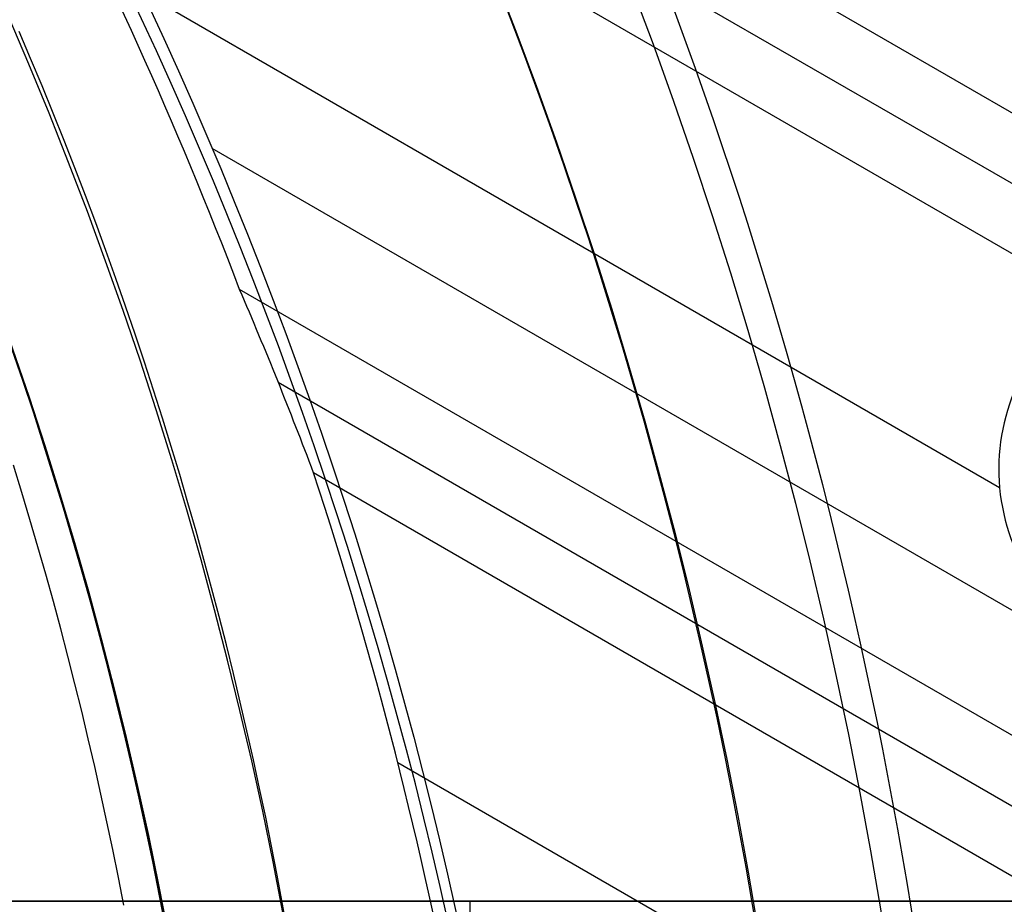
# Model space of a CAD drawing. Extents: x 12895 to 14339, y -6833 to -5581.
# Tile 54 of 79: x 13666 to 13678, y -6371 to -6360. Entities that reach past the tile are written whole.
import ezdxf

# ---------------------------------------------------------------- set-up
doc = ezdxf.new("R2010")
doc.units = 0
doc.layers.get('0').update_dxf_attribs({"linetype": 'CONTINUOUS'})
doc.layers.add('BLANCO_METALICO', color=7, linetype='CONTINUOUS')
doc.layers.add('COLOR', color=7, linetype='CONTINUOUS')

msp = doc.modelspace()

# ---------------------------------------------------------------- linework, layer by layer
for p, q in [((14334.03335160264, -6739.583504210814, 52.68120646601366), (13667.20282638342, -6354.588720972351, 52.68120646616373)), ((13666.81451576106, -6355.261294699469, 53.10414995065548), (13680.35697735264, -6363.080038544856, 53.10414995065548)), ((13679.36316025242, -6363.403022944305, 53.52709343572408), (13666.42620513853, -6355.933868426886, 53.52709343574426)), ((13666.75994738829, -6359.197408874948, 53.89742668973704), (13678.19096200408, -6365.797108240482, 53.89742668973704)), ((14331.2883553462, -6744.337977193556, 56.00127932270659), (13668.15113896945, -6361.475526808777, 56.00127932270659)), ((14330.59729254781, -6745.534933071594, 54.26775994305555), (13668.50132094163, -6363.273645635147, 54.26775994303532)), ((13668.99297572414, -6364.454267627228, 54.69070342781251), (14330.20898192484, -6746.207506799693, 54.69070342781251)), ((14329.82067130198, -6746.880080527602, 55.11364691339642), (13669.44400229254, -6365.61143289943, 55.1136469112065)), ((13670.51738620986, -6369.302005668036, 55.48398016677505), (14328.49095239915, -6749.183221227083, 55.483980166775))]:
    msp.add_line(p, q)
at = {"extrusion": (0.1124755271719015, 0.1948133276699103, 0.974370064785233)}
msp.add_lwpolyline([(-15018.43660288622, -1296.50098592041), (-15018.94715248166, -1296.19201752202), (-15019.45569829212, -1295.878352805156), (-15019.96217989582, -1295.560010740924), (-15020.46653706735, -1295.237011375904), (-15020.96870980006, -1294.909375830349), (-15021.46863832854, -1294.577126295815), (-15021.96626315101, -1294.240286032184), (-15022.46152505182, -1293.898879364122), (-15022.95436512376, -1293.552931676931), (-15023.44472479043, -1293.20246941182), (-15023.93254582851, -1292.847520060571), (-15024.41777038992, -1292.488112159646), (-15024.90034102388, -1292.124275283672), (-15025.38020069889, -1291.756040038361), (-15025.85729282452, -1291.383438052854), (-15026.33156127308, -1291.006501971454), (-15026.80295040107, -1290.625265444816), (-15027.27140507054, -1290.239763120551), (-15027.7368706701, -1289.850030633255), (-15028.19929313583, -1289.456104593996), (-15028.65861897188, -1289.058022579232), (-15029.11479527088, -1288.655823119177), (-15029.56776973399, -1288.249545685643), (-15030.01749069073, -1287.839230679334), (-15030.46390711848, -1287.42491941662), (-15030.90696866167, -1287.006654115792), (-15031.34662565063, -1286.584477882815), (-15031.78282912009, -1286.158434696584), (-15032.21553082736, -1285.728569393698), (-15032.64468327, -1285.294927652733), (-15033.07023970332, -1284.857555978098), (-15033.49215415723, -1284.416501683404), (-15033.91038145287, -1283.971812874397), (-15034.3248772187, -1283.523538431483), (-15034.73559790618, -1283.071727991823), (-15035.14250080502, -1282.616431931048), (-15035.5455440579, -1282.157701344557), (-15035.94468667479, -1281.695588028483), (-15036.33988854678, -1281.230144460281), (-15036.73111045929, -1280.761423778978), (-15037.11831410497, -1280.289479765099), (-15037.50146209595, -1279.814366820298), (-15037.88051797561, -1279.336139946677), (-15038.2554462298, -1278.854854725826), (-15038.62621229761, -1278.370567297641), (-15038.99278258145, -1277.883334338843), (-15039.35512445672, -1277.393213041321), (-15039.71320628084, -1276.900261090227), (-15040.06699740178, -1276.404536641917), (-15040.41646816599, -1275.906098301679), (-15040.76158992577, -1275.405005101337), (-15041.1023350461, -1274.90131647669), (-15041.43867691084, -1274.395092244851), (-15041.7705899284, -1273.886392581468), (-15042.09804953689, -1273.375277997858), (-15042.42103220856, -1272.861809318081), (-15042.73951545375, -1272.346047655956), (-15043.05347782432, -1271.828054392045), (-15043.36289891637, -1271.30789115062), (-15043.66775937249, -1270.785619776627), (-15043.96804088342, -1270.261302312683), (-15044.26372618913, -1269.735000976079), (-15044.55479907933, -1269.20677813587), (-15044.84124439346, -1268.676696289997), (-15045.12304802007, -1268.144818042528), (-15045.40019689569, -1267.611206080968), (-15045.67267900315, -1267.075923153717), (-15045.94048336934, -1266.539032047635), (-15046.20360006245, -1266.000595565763), (-15046.4620201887, -1265.460676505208), (-15046.7157358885, -1264.919337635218), (-15046.96474033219, -1264.376641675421), (-15047.20902771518, -1263.832651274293), (-15047.44859325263, -1263.287428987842), (-15047.68343317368, -1262.741037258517), (-15047.91354471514, -1262.193538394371), (-15048.13892611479, -1261.64499454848), (-15048.35957660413, -1261.095467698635), (-15048.57549640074, -1260.545019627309), (-15048.78668670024, -1259.993711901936), (-15048.99314966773, -1259.441605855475), (-15049.19488842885, -1258.888762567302), (-15049.39190706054, -1258.335242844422), (-15049.5842105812, -1257.781107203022), (-15049.77180494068, -1257.226415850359), (-15049.95469700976, -1256.671228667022), (-15050.13289456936, -1256.115605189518), (-15050.30640629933, -1255.559604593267), (-15050.47524176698, -1255.003285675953), (-15050.63941141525, -1254.446706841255), (-15050.79892655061, -1253.889926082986), (-15050.95379933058, -1253.333000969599), (-15051.10404275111, -1252.77598862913), (-15051.24967063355, -1252.218945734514), (-15051.39069761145, -1251.661928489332), (-15051.52713911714, -1251.10499261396), (-15051.65901136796, -1250.548193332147), (-15051.78633135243, -1249.991585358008), (-15051.90911681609, -1249.435222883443), (-15052.02738624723, -1248.879159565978), (-15052.14115886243, -1248.32344851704), (-15052.25045459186, -1247.768142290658), (-15052.35529406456, -1247.213292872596), (-15052.45569859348, -1246.658951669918), (-15052.55169016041, -1246.105169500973), (-15052.64329140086, -1245.551996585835), (-15052.73052558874, -1244.999482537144), (-15052.81341662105, -1244.447676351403), (-15052.89198900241, -1243.896626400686), (-15052.96626782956, -1243.346380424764), (-15053.03627877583, -1242.796985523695), (-15053.10204807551, -1242.24848815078), (-15053.16360250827, -1241.700934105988), (-15053.22096938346, -1241.154368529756), (-15053.27417652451, -1240.60883589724), (-15053.3232522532, -1240.064380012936), (-15053.36822537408, -1239.521044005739), (-15053.40912515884, -1238.978870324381), (-15053.44598133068, -1238.437900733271), (-15053.47882404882, -1237.898176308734), (-15053.50768389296, -1237.35973743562), (-15053.53259184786, -1236.822623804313), (-15053.55357928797, -1236.286874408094), (-15053.57067796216, -1235.752527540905), (-15053.58391997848, -1235.219620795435), (-15053.59333778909, -1234.6881910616), (-15053.59896417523, -1234.158274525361), (-15053.60083223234, -1233.629906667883), (-15053.59903301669, -1233.1113657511), (-15053.59361436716, -1232.591332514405), (-15053.58454499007, -1232.069840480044), (-15053.57179388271, -1231.546923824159), (-15053.55533034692, -1231.022617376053), (-15053.53512400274, -1230.496956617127), (-15053.51114480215, -1229.969977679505), (-15053.48336304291, -1229.441717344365), (-15053.45174938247, -1228.912213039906), (-15053.41627485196, -1228.381502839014), (-15053.37691087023, -1227.849625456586), (-15053.33362925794, -1227.316620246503), (-15053.28640225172, -1226.782527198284), (-15053.23520251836, -1226.247386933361), (-15053.18000316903, -1225.71124070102), (-15053.12077777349, -1225.174130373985), (-15053.05750037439, -1224.636098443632), (-15052.99014550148, -1224.097188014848), (-15052.91868818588, -1223.557442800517), (-15052.84310397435, -1223.016907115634), (-15052.76336894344, -1222.475625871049), (-15052.67945971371, -1221.93364456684), (-15052.59135346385, -1221.391009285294), (-15052.49902794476, -1220.847766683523), (-15052.40246149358, -1220.30396398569), (-15052.30163304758, -1219.759648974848), (-15052.19652215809, -1219.214869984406), (-15052.08710900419, -1218.669675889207), (-15051.9733744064, -1218.12411609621), (-15051.85529984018, -1217.578240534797), (-15051.73286744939, -1217.0320996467), (-15051.60606005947, -1216.48574437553), (-15051.47486119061, -1215.939226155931), (-15051.33925507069, -1215.39259690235), (-15051.19922664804, -1214.84590899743), (-15051.05476160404, -1214.299215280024), (-15050.9058463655, -1213.752569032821), (-15050.75246811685, -1213.206023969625), (-15050.59461481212, -1212.659634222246), (-15050.43227518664, -1212.113454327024), (-15050.26543876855, -1211.567539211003), (-15050.09409589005, -1211.021944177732), (-15049.91823769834, -1210.476724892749), (-15049.73785616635, -1209.931937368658), (-15049.55294410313, -1209.387637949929), (-15049.36349516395, -1208.843883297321), (-15049.16950386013, -1208.300730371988), (-15048.9709655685, -1207.758236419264), (-15048.76787654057, -1207.216458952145), (-15048.5602339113, -1206.675455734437), (-15048.34803570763, -1206.135284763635), (-15048.13128085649, -1205.596004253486), (-15047.90996919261, -1205.057672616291), (-15047.68410146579, -1204.520348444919), (-15047.45367934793, -1203.984090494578), (-15047.21870543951, -1203.448957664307), (-15046.97918327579, -1202.915008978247), (-15046.73511733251, -1202.382303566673), (-15046.48651303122, -1201.850900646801), (-15046.23337674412, -1201.320859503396), (-15045.9757157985, -1200.792239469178), (-15045.71353848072, -1200.265099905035), (-15045.44685403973, -1199.73950018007), (-15045.17567269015, -1199.215499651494), (-15044.9000056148, -1198.693157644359), (-15044.61986496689, -1198.172533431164), (-15044.33526387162, -1197.653686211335), (-15044.0462164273, -1197.1366750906), (-15043.75273770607, -1196.62155906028), (-15043.454843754, -1196.108396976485), (-15043.15255159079, -1195.597247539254), (-15042.84587920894, -1195.088169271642), (-15042.53484557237, -1194.581220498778), (-15042.21947061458, -1194.076459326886), (-15041.8997752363, -1193.573943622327), (-15041.57578130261, -1193.073730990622), (-15041.24751163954, -1192.575878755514), (-15040.9149900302, -1192.080443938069), (-15040.57824121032, -1191.587483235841), (-15040.23729086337, -1191.097053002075), (-15039.89216561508, -1190.609209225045), (-15039.54289302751, -1190.124007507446), (-15039.18950159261, -1189.641503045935), (-15038.83202072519, -1189.161750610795), (-15038.47048075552, -1188.684804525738), (-15038.10491292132, -1188.21071864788), (-15037.73534935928, -1187.739546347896), (-15037.36182309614, -1187.271340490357), (-15036.98436803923, -1186.806153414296), (-15036.60301896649, -1186.34403691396), (-15036.21781151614, -1185.885042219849), (-15035.82878217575, -1185.429219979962), (-15035.43596827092, -1184.976620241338), (-15035.03940795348, -1184.527292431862), (-15034.63914018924, -1184.081285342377), (-15034.23520474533, -1183.638647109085), (-15033.82764217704, -1183.199425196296), (-15033.41649381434, -1182.763666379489), (-15033.00180174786, -1182.33141672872), (-15032.5836088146, -1181.902721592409), (-15032.16195858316, -1181.477625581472), (-15031.73689533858, -1181.056172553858), (-15031.30846406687, -1180.638405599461), (-15030.87671043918, -1180.224367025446), (-15030.44168079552, -1179.814098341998), (-15030.00342212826, -1179.407640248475), (-15029.56198206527, -1179.00503262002), (-15029.11740885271, -1178.606314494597), (-15028.66975133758, -1178.211524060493), (-15028.21905894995, -1177.820698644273), (-15027.76538168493, -1177.433874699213), (-15027.30877008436, -1177.051087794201), (-15026.8492752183, -1176.672372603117), (-15026.38694866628, -1176.297762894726), (-15025.92184249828, -1175.927291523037), (-15025.45400925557, -1175.560990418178), (-15024.98350193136, -1175.198890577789), (-15024.51037395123, -1174.841022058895), (-15024.0346791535, -1174.487413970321), (-15023.5564717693, -1174.13809446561), (-15023.07580640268, -1173.793090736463), (-15022.59273801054, -1173.452429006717), (-15022.10732188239, -1173.116134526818), (-15021.61961362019, -1172.784231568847), (-15021.12966911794, -1172.456743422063), (-15020.63754454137, -1172.133692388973), (-15020.14329630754, -1171.815099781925), (-15019.64698106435, -1171.500985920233)], dxfattribs=at)
at = {"extrusion": (0.1124755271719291, 0.1948133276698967, 0.9743700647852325)}
msp.add_lwpolyline([(-15017.52574510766, -1171.500985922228), (-15018.04681472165, -1171.80577710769), (-15018.56593438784, -1172.115427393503), (-15019.08304083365, -1172.429918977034), (-15019.59807095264, -1172.749232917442), (-15020.11096182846, -1173.073349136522), (-15020.62165075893, -1173.402246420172), (-15021.13007527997, -1173.735902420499), (-15021.63617318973, -1174.074293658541), (-15022.13988257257, -1174.417395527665), (-15022.6411418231, -1174.765182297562), (-15023.13988967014, -1175.117627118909), (-15023.63606520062, -1175.474702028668), (-15024.12960788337, -1175.836377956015), (-15024.62045759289, -1176.202624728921), (-15025.10855463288, -1176.573411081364), (-15025.59383975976, -1176.948704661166), (-15026.07625420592, -1177.328472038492), (-15026.55573970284, -1177.712678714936), (-15027.03223850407, -1178.101289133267), (-15027.50569340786, -1178.49426668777), (-15027.97604777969, -1178.891573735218), (-15028.44324557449, -1179.293171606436), (-15028.90723135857, -1179.69902061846), (-15029.36795033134, -1180.109080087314), (-15029.82534834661, -1180.523308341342), (-15030.27937193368, -1180.941662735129), (-15030.72996831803, -1181.36409966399), (-15031.17708544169, -1181.790574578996), (-15031.62067198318, -1182.221042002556), (-15032.06067737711, -1182.655455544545), (-15032.49705183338, -1183.093767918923), (-15032.92974635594, -1183.535930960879), (-15033.35871276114, -1183.981895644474), (-15033.78390369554, -1184.431612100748), (-15034.20527265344, -1184.885029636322), (-15034.62277399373, -1185.342096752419), (-15035.03636295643, -1185.802761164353), (-15035.44599567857, -1186.266969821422), (-15035.85162920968, -1186.734668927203), (-15036.2532215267, -1187.205803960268), (-15036.65073154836, -1187.680319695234), (-15037.04411914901, -1188.158160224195), (-15037.43334517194, -1188.639268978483), (-15037.81837144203, -1189.123588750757), (-15038.19916077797, -1189.611061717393), (-15038.57567700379, -1190.101629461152), (-15038.94788495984, -1190.595232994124), (-15039.31575051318, -1191.091812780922), (-15039.67924056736, -1191.591308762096), (-15040.0383230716, -1192.093660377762), (-15040.39296702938, -1192.598806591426), (-15040.74314250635, -1193.106685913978), (-15041.08882063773, -1193.617236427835), (-15041.42997363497, -1194.130395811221), (-15041.76657479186, -1194.646101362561), (-15042.09859849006, -1195.164290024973), (-15042.42602020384, -1195.684898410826), (-15042.74881650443, -1196.207862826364), (-15043.0669650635, -1196.733119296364), (-15043.38044465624, -1197.260603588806), (-15043.68923516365, -1197.790251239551), (-15043.99331757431, -1198.321997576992), (-15044.2926739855, -1198.855777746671), (-15044.58728760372, -1199.391526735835), (-15044.87714274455, -1199.929179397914), (-15045.16222483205, -1200.468670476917), (-15045.44252039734, -1201.009934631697), (-15045.71801707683, -1201.552906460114), (-15045.98870360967, -1202.097520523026), (-15046.25456983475, -1202.643711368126), (-15046.51560668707, -1203.191413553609), (-15046.77180619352, -1203.740561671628), (-15047.02316146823, -1204.291090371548), (-15047.2696667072, -1204.842934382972), (-15047.51131718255, -1205.39602853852), (-15047.74810923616, -1205.950307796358), (-15047.9800402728, -1206.505707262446), (-15048.20710875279, -1207.062162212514), (-15048.42931418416, -1207.619608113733), (-15048.64665711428, -1208.177980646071), (-15048.85913912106, -1208.737215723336), (-15049.06676280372, -1209.297249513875), (-15049.26953177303, -1209.858018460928), (-15049.4674506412, -1210.41945930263), (-15049.66052501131, -1210.981509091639), (-15049.84876146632, -1211.544105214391), (-15050.03216755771, -1212.107185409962), (-15050.21075179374, -1212.670687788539), (-15050.3845236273, -1213.234550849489), (-15050.5534934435, -1213.798713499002), (-15050.71767254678, -1214.363115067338), (-15050.87707314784, -1214.927695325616), (-15051.03170835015, -1215.492394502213), (-15051.18159213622, -1216.05715329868), (-15051.32673935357, -1216.621912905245), (-15051.46716570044, -1217.186615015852), (-15051.6028877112, -1217.75120184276), (-15051.7339227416, -1218.315616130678), (-15051.86028895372, -1218.879801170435), (-15051.98200530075, -1219.443700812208), (-15052.09909151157, -1220.007259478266), (-15052.2115680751, -1220.57042217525), (-15052.31945622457, -1221.133134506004), (-15052.42277792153, -1221.695342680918), (-15052.5215558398, -1222.256993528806), (-15052.61581334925, -1222.81803450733), (-15052.70557449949, -1223.378413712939), (-15052.79086400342, -1223.93807989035), (-15052.87170722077, -1224.496982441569), (-15052.94813014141, -1225.05507143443), (-15053.02015936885, -1225.612297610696), (-15053.08782210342, -1226.168612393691), (-15053.15114612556, -1226.723967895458), (-15053.21015977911, -1227.278316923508), (-15053.26489195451, -1227.831612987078), (-15053.315372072, -1228.383810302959), (-15053.3616300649, -1228.9348638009), (-15053.40369636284, -1229.484729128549), (-15053.44160187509, -1230.033362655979), (-15053.47537797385, -1230.580721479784), (-15053.50505647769, -1231.126763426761), (-15053.53066963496, -1231.671447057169), (-15053.55225010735, -1232.21473166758), (-15053.56983095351, -1232.756577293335), (-15053.58344561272, -1233.296944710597), (-15053.59312788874, -1233.835795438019), (-15053.5989119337, -1234.373091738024), (-15053.60083223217, -1234.908796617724), (-15053.5990805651, -1235.420439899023), (-15053.59380538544, -1235.933536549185), (-15053.58497662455, -1236.448054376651), (-15053.57256448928, -1236.963960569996), (-15053.55653947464, -1237.481221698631), (-15053.5368723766, -1237.999803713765), (-15053.51353430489, -1238.519671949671), (-15053.48649669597, -1239.040791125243), (-15053.45573132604, -1239.563125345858), (-15053.42121032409, -1240.086638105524), (-15053.38290618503, -1240.611292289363), (-15053.34079178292, -1241.137050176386), (-15053.29484038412, -1241.663873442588), (-15053.24502566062, -1242.191723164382), (-15053.1913217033, -1242.720559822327), (-15053.13370303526, -1243.250343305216), (-15053.07214462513, -1243.781032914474), (-15053.00662190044, -1244.312587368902), (-15052.93711076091, -1244.844964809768), (-15052.86358759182, -1245.378122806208), (-15052.78602927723, -1245.912018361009), (-15052.70441321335, -1246.446607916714), (-15052.61871732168, -1246.981847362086), (-15052.52892006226, -1247.517692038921), (-15052.43500044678, -1248.054096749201), (-15052.33693805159, -1248.591015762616), (-15052.23471303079, -1249.128402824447), (-15052.128306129, -1249.666211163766), (-15052.0176986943, -1250.204393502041), (-15051.9028726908, -1250.742902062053), (-15051.78381071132, -1251.281688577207), (-15051.66049598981, -1251.82070430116), (-15051.53291241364, -1252.359900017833), (-15051.40104453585, -1252.899226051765), (-15051.26487758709, -1253.438632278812), (-15051.12439748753, -1253.978068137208), (-15050.97959085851, -1254.517482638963), (-15050.83044503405, -1255.056824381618), (-15050.67694807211, -1255.596041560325), (-15050.51908876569, -1256.135081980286), (-15050.35685665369, -1256.67389306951), (-15050.19024203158, -1257.212421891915), (-15050.01923596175, -1257.750615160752), (-15049.84383028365, -1258.288419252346), (-15049.66401762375, -1258.825780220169), (-15049.47979140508, -1259.362643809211), (-15049.29114585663, -1259.898955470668), (-15049.09807602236, -1260.434660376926), (-15048.90057776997, -1260.969703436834), (-15048.69864779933, -1261.504029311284), (-15048.49228365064, -1262.037582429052), (-15048.28148371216, -1262.57030700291), (-15048.06624722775, -1263.102147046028), (-15047.84657430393, -1263.633046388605), (-15047.62246591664, -1264.162948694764), (-15047.3939239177, -1264.691797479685), (-15047.16095104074, -1265.219536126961), (-15046.92355090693, -1265.746107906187), (-15046.68172803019, -1266.271455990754), (-15046.43548782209, -1266.795523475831), (-15046.18483659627, -1267.318253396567), (-15045.92978157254, -1267.839588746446), (-15045.67033088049, -1268.359472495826), (-15045.4064935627, -1268.877847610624), (-15045.13827957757, -1269.394657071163), (-15044.86569980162, -1269.909843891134), (-15044.58876603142, -1270.4233511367), (-15044.3074909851, -1270.93512194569), (-15044.0218883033, -1271.445099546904), (-15043.7319725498, -1271.953227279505), (-15043.43775921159, -1272.459448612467), (-15043.13926469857, -1272.963707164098), (-15042.83650634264, -1273.465946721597), (-15042.52950239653, -1273.966111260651), (-15042.21827203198, -1274.464144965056), (-15041.90283533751, -1274.959992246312), (-15041.5832133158, -1275.453597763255), (-15041.25942788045, -1275.944906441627), (-15040.93150185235, -1276.433863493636), (-15040.59945895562, -1276.920414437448), (-15040.26332381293, -1277.404505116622), (-15039.92312194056, -1277.886081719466), (-15039.57887974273, -1278.365090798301), (-15039.23062450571, -1278.841479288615), (-15038.87838439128, -1279.315194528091), (-15038.52218842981, -1279.786184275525), (-15038.16206651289, -1280.254396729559), (-15037.79804938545, -1280.719780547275), (-15037.43016863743, -1281.182284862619), (-15037.05845669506, -1281.641859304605), (-15036.68294681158, -1282.098454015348), (-15036.30367305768, -1282.55201966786), (-15035.92067031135, -1283.002507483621), (-15035.53397424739, -1283.449869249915), (-15035.14362132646, -1283.894057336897), (-15034.74964878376, -1284.335024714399), (-15034.35209461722, -1284.772724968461), (-15033.95099757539, -1285.207112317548), (-15033.54639714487, -1285.638141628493), (-15033.13833353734, -1286.065768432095), (-15032.72684767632, -1286.4899489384), (-15032.31198118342, -1286.910640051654), (-15031.89377636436, -1287.327799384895), (-15031.47227619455, -1287.741385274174), (-15031.04752430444, -1288.151356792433), (-15030.61956496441, -1288.557673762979), (-15030.18844306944, -1288.960296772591), (-15029.75420412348, -1289.359187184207), (-15029.31689422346, -1289.754307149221), (-15028.87656004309, -1290.145619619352), (-15028.43324881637, -1290.533088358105), (-15027.9870083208, -1290.916677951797), (-15027.53788686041, -1291.296353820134), (-15027.08593324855, -1291.672082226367), (-15026.63119679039, -1292.043830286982), (-15026.17372726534, -1292.411565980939), (-15025.71357490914, -1292.77525815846), (-15025.25079039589, -1293.134876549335), (-15024.78542481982, -1293.490391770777), (-15024.317529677, -1293.841775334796), (-15023.84715684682, -1294.188999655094), (-15023.37435857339, -1294.53203805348), (-15022.89918744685, -1294.870864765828), (-15022.42169638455, -1295.205454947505), (-15021.94193861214, -1295.53578467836), (-15021.45996764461, -1295.861830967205), (-15020.97583726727, -1296.183571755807), (-15020.48960151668, -1296.500985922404)], dxfattribs=at)
at = {"extrusion": (0.1124755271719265, 0.1948133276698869, 0.9743700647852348)}
msp.add_lwpolyline([(-15023.88679101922, -1171.500985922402), (-15024.3622058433, -1171.836103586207), (-15024.83536931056, -1172.175294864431), (-15025.30623226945, -1172.518536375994), (-15025.77474586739, -1172.865803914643), (-15026.24086156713, -1173.217072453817), (-15026.70453116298, -1173.572316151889), (-15027.16570679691, -1173.931508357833), (-15027.6243409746, -1174.294621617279), (-15028.08038658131, -1174.661627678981), (-15028.53379689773, -1175.032497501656), (-15028.98452561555, -1175.407201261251), (-15029.43252685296, -1175.785708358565), (-15029.87775517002, -1176.16798742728), (-15030.32016558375, -1176.554006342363), (-15030.75971358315, -1176.943732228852), (-15031.19635514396, -1177.337131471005), (-15031.63004674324, -1177.734169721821), (-15032.06074537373, -1178.134811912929), (-15032.48840855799, -1178.539022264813), (-15032.91299436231, -1178.946764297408), (-15033.33446141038, -1179.358000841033), (-15033.75276889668, -1179.772694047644), (-15034.16787659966, -1180.190805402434), (-15034.57974489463, -1180.612295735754), (-15034.98833476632, -1181.037125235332), (-15035.39360782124, -1181.465253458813), (-15035.79552629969, -1181.896639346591), (-15036.1940530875, -1182.33124123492), (-15036.58915172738, -1182.769016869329), (-15036.98078643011, -1183.209923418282), (-15037.3689220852, -1183.653917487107), (-15037.75352427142, -1184.100955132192), (-15038.13455926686, -1184.550991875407), (-15038.51199405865, -1185.003982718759), (-15038.88579635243, -1185.459882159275), (-15039.25593458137, -1185.918644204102), (-15039.62237791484, -1186.380222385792), (-15039.98509626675, -1186.844569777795), (-15040.34406030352, -1187.311639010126), (-15040.69924145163, -1187.781382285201), (-15041.05061190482, -1188.253751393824), (-15041.39814463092, -1188.728697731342), (-15041.74181337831, -1189.206172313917), (-15042.08159268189, -1189.686125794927), (-15042.41745786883, -1190.16850848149), (-15042.74938506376, -1190.653270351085), (-15043.07735119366, -1191.140361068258), (-15043.40133399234, -1191.629730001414), (-15043.72131200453, -1192.121326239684), (-15044.03726458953, -1192.615098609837), (-15044.34917192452, -1193.110995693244), (-15044.65701500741, -1193.608965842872), (-15044.96077565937, -1194.108957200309), (-15045.26043652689, -1194.610917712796), (-15045.55598108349, -1195.11479515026), (-15045.84739363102, -1195.620537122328), (-15046.13465930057, -1196.128091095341), (-15046.41776405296, -1196.637404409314), (-15046.69669467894, -1197.148424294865), (-15046.97143879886, -1197.661097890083), (-15047.24198486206, -1198.175372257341), (-15047.5083221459, -1198.691194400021), (-15047.77044075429, -1199.208511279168), (-15048.02833161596, -1199.727269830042), (-15048.28198648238, -1200.247416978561), (-15048.53139792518, -1200.768899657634), (-15048.77655933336, -1201.291664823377), (-15049.01746491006, -1201.815659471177), (-15049.25410966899, -1202.340830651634), (-15049.48648943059, -1202.867125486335), (-15049.71460081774, -1203.394491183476), (-15049.93844125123, -1203.922875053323), (-15050.15800894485, -1204.452224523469), (-15050.3733029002, -1204.982487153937), (-15050.58432290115, -1205.513610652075), (-15050.79106950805, -1206.045542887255), (-15050.99354405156, -1206.578231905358), (-15051.19174862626, -1207.111625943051), (-15051.38568608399, -1207.645673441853), (-15051.57536002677, -1208.180323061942), (-15051.76077479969, -1208.715523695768), (-15051.94193548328, -1209.251224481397), (-15052.11884788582, -1209.787374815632), (-15052.29151853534, -1210.323924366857), (-15052.45995467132, -1210.860823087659), (-15052.62416423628, -1211.398021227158), (-15052.78415586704, -1211.935469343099), (-15052.93993888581, -1212.473118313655), (-15053.09152329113, -1213.01091934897), (-15053.23891974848, -1213.548824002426), (-15053.38213958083, -1214.086784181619), (-15053.52119475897, -1214.624752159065), (-15053.6560978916, -1215.162680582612), (-15053.78686221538, -1215.70052248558), (-15053.9135015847, -1216.238231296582), (-15054.03603046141, -1216.775760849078), (-15054.15446390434, -1217.313065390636), (-15054.26881755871, -1217.850099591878), (-15054.37910764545, -1218.386818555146), (-15054.48535095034, -1218.923177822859), (-15054.5875648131, -1219.459133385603), (-15054.68576711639, -1219.994641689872), (-15054.77997627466, -1220.529659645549), (-15054.87021122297, -1221.064144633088), (-15054.95649140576, -1221.598054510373), (-15055.03883676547, -1222.131347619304), (-15055.11726773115, -1222.663982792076), (-15055.19180520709, -1223.195919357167), (-15055.26247056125, -1223.727117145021), (-15055.32928561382, -1224.257536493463), (-15055.39227262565, -1224.787138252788), (-15055.45145428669, -1225.315883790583), (-15055.50685370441, -1225.843734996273), (-15055.55849439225, -1226.370654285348), (-15055.606400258, -1226.896604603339), (-15055.65059559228, -1227.42154942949), (-15055.69110505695, -1227.945452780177), (-15055.7279536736, -1228.468279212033), (-15055.76116681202, -1228.989993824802), (-15055.79077017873, -1229.510562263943), (-15055.8167898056, -1230.029950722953), (-15055.83925203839, -1230.548125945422), (-15055.85818352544, -1231.065055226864), (-15055.87361120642, -1231.580706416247), (-15055.88556230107, -1232.095047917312), (-15055.89406429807, -1232.608048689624), (-15055.89914494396, -1233.119678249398), (-15055.90083223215, -1233.629906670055), (-15055.89908475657, -1234.149155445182), (-15055.89382253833, -1234.669854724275), (-15055.88501608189, -1235.191972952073), (-15055.87263615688, -1235.715477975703), (-15055.8566538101, -1236.240337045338), (-15055.83704037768, -1236.766516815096), (-15055.81376749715, -1237.293983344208), (-15055.78680711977, -1237.822702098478), (-15055.75613152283, -1238.352637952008), (-15055.72171332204, -1238.883755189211), (-15055.6835254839, -1239.416017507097), (-15055.64154133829, -1239.949388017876), (-15055.59573459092, -1240.483829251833), (-15055.54607933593, -1241.01930316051), (-15055.49255006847, -1241.555771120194), (-15055.4351216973, -1242.093193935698), (-15055.37376955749, -1242.631531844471), (-15055.30846942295, -1243.170744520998), (-15055.23919751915, -1243.710791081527), (-15055.16593053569, -1244.251630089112), (-15055.08864563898, -1244.793219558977), (-15055.00732048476, -1245.335516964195), (-15054.92193323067, -1245.8784792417), (-15054.83246254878, -1246.422062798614), (-15054.73888763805, -1246.966223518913), (-15054.64118823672, -1247.510916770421), (-15054.53934463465, -1248.056097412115), (-15054.43333768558, -1248.601719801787), (-15054.32314881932, -1249.147737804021), (-15054.20876005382, -1249.6941047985), (-15054.09015400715, -1250.240773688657), (-15053.96731390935, -1250.787696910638), (-15053.84022361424, -1251.334826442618), (-15053.70886761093, -1251.882113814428), (-15053.57323103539, -1252.429510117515), (-15053.43329968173, -1252.976966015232), (-15053.28906001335, -1253.524431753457), (-15053.14049917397, -1254.07185717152), (-15052.98760499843, -1254.619191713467), (-15052.83036602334, -1255.166384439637), (-15052.66877149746, -1255.71338403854), (-15052.502811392, -1256.260138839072), (-15052.33247641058, -1256.806596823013), (-15052.15775799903, -1257.352705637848), (-15051.97864835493, -1257.898412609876), (-15051.79514043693, -1258.44366475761), (-15051.6072279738, -1258.988408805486), (-15051.41490547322, -1259.53259119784), (-15051.21816823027, -1260.076158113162), (-15051.01701233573, -1260.619055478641), (-15050.81143468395, -1261.161228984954), (-15050.60143298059, -1261.702624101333), (-15050.38700574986, -1262.243186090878), (-15050.16815234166, -1262.782860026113), (-15049.9448729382, -1263.321590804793), (-15049.71716856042, -1263.859323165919), (-15049.48504107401, -1264.396001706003), (-15049.2484931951, -1264.931570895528), (-15049.00752849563, -1265.46597509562), (-15048.76215140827, -1265.99915857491), (-15048.51236723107, -1266.531065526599), (-15048.25818213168, -1267.061640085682), (-15047.99960315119, -1267.590826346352), (-15047.73663820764, -1268.118568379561), (-15047.46929609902, -1268.644810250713), (-15047.19758650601, -1269.169496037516), (-15046.92151999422, -1269.692569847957), (-15046.64110801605, -1270.213975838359), (-15046.35636291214, -1270.733658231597), (-15046.06729791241, -1271.251561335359), (-15045.77392713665, -1271.767629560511), (-15045.47626559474, -1272.281807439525), (-15045.17432918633, -1272.794039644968), (-15044.86813470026, -1273.304271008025), (-15044.55769981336, -1273.812446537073), (-15044.24304308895, -1274.31851143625), (-15043.92418397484, -1274.822411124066), (-15043.60114280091, -1275.324091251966), (-15043.27394077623, -1275.823497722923), (-15042.94259998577, -1276.320576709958), (-15042.60714338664, -1276.815274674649), (-15042.26759480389, -1277.307538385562), (-15041.92397892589, -1277.797314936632), (-15041.57632129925, -1278.284551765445), (-15041.22464832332, -1278.769196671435), (-15040.86898724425, -1279.25119783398), (-15040.50936614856, -1279.730503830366), (-15040.14581395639, -1280.20706365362), (-15039.7783604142, -1280.680826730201), (-15039.40703608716, -1281.151742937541), (-15039.031872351, -1281.619762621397), (-15038.65290138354, -1282.084836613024), (-15038.27015615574, -1282.546916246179), (-15037.88367042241, -1283.005953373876), (-15037.49347871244, -1283.461900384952), (-15037.09961631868, -1283.914710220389), (-15036.70211928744, -1284.364336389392), (-15036.30102440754, -1284.810732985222), (-15035.89636919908, -1285.253854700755), (-15035.48819190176, -1285.693656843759), (-15035.07653146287, -1286.130095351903), (-15034.66142752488, -1286.563126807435), (-15034.24292041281, -1286.9927084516), (-15033.8210511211, -1287.418798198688), (-15033.39586130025, -1287.841354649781), (-15032.96739324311, -1288.260337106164), (-15032.53568987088, -1288.675705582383), (-15032.1007947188, -1289.087420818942), (-15031.66275192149, -1289.495444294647), (-15031.22160619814, -1289.899738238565), (-15030.77740283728, -1290.300265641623), (-15030.33018768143, -1290.696990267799), (-15029.88000711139, -1291.089876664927), (-15029.42690803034, -1291.478890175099), (-15028.97093784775, -1291.863996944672), (-15028.512144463, -1292.245163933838), (-15028.05057624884, -1292.622358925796), (-15027.58628203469, -1292.99555053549), (-15027.11931108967, -1293.364708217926), (-15026.64971310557, -1293.729802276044), (-15026.17753817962, -1294.09080386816), (-15025.70283679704, -1294.447685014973), (-15025.22565981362, -1294.800418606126), (-15024.74605843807, -1295.14897840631), (-15024.26408421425, -1295.493339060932), (-15023.77978900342, -1295.833476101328), (-15023.29322496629, -1296.169365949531), (-15022.80444454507, -1296.500985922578)], dxfattribs=at)
at = {"extrusion": (0.1124755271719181, 0.1948133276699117, 0.9743700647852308)}
msp.add_lwpolyline([(-15024.64440849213, -1296.500985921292), (-15025.11033923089, -1296.163662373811), (-15025.57399863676, -1295.822402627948), (-15026.035339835, -1295.477230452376), (-15026.49431625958, -1295.128170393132), (-15026.95088166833, -1294.775247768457), (-15027.40499015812, -1294.418488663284), (-15027.85659617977, -1294.057919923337), (-15028.30565455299, -1293.693569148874), (-15028.75212048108, -1293.325464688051), (-15029.1959495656, -1292.953635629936), (-15029.6370978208, -1292.57811179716), (-15030.07552168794, -1292.198923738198), (-15030.51117804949, -1291.816102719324), (-15030.94402424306, -1291.4296807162), (-15031.37401807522, -1291.039690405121), (-15031.80111783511, -1290.646165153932), (-15032.22528230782, -1290.249139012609), (-15032.64647078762, -1289.848646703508), (-15033.06464309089, -1289.444723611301), (-15033.47975956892, -1289.037405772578), (-15033.89178112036, -1288.626729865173), (-15034.30066920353, -1288.212733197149), (-15034.70638584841, -1287.795453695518), (-15035.1088936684, -1287.374929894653), (-15035.50815587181, -1286.951200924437), (-15035.90413627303, -1286.524306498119), (-15036.29679930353, -1286.09428689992), (-15036.68611002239, -1285.66118297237), (-15037.07203412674, -1285.225036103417), (-15037.45453796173, -1284.78588821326), (-15037.8335885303, -1284.343781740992), (-15038.20915350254, -1283.898759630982), (-15038.58120122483, -1283.450865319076), (-15038.94970072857, -1283.000142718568), (-15039.31462173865, -1282.546636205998), (-15039.67593468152, -1282.090390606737), (-15040.03361069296, -1281.63145118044), (-15040.3876216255, -1281.169863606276), (-15040.73794005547, -1280.705673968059), (-15041.08453928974, -1280.238928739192), (-15041.42739337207, -1279.76967476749), (-15041.7664770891, -1279.297959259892), (-15042.10176597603, -1278.823829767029), (-15042.43323632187, -1278.347334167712), (-15042.76086517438, -1277.868520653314), (-15043.0846303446, -1277.387437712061), (-15043.40451041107, -1276.904134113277), (-15043.72048472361, -1276.41865889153), (-15044.0325334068, -1275.931061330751), (-15044.34063736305, -1275.441390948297), (-15044.64477827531, -1274.949697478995), (-15044.94493860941, -1274.456030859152), (-15045.24110161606, -1273.960441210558), (-15045.53325133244, -1273.462978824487), (-15045.82137258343, -1272.963694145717), (-15046.10545098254, -1272.462637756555), (-15046.38547293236, -1271.959860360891), (-15046.66142562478, -1271.455412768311), (-15046.93329704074, -1270.949345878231), (-15047.20107594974, -1270.441710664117), (-15047.46475190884, -1269.93255815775), (-15047.7243152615, -1269.421939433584), (-15047.97975713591, -1268.909905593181), (-15048.23106944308, -1268.396507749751), (-15048.47824487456, -1267.881797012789), (-15048.72127689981, -1267.365824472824), (-15048.96015976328, -1266.848641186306), (-15049.19488848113, -1266.330298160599), (-15049.42545883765, -1265.810846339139), (-15049.65186738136, -1265.290336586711), (-15049.87411142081, -1264.768819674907), (-15050.09218902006, -1264.246346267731), (-15050.30609899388, -1263.722966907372), (-15050.51584090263, -1263.198732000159), (-15050.72141504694, -1262.673691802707), (-15050.92282246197, -1262.147896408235), (-15051.12006491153, -1261.621395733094), (-15051.31314488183, -1261.094239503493), (-15051.50206557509, -1260.56647724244), (-15051.68683090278, -1260.038158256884), (-15051.86744547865, -1259.509331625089), (-15052.04391461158, -1258.980046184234), (-15052.21624429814, -1258.450350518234), (-15052.3844412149, -1257.920292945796), (-15052.54851271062, -1257.389921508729), (-15052.70846679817, -1256.859283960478), (-15052.86431214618, -1256.328427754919), (-15053.01605807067, -1255.797400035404), (-15053.16371452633, -1255.266247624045), (-15053.3072920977, -1254.735017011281), (-15053.44680199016, -1254.203754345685), (-15053.58225602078, -1253.672505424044), (-15053.71366660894, -1253.141315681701), (-15053.84104676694, -1252.610230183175), (-15053.9644100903, -1252.07929361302), (-15054.08377074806, -1251.548550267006), (-15054.1991434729, -1251.018044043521), (-15054.31054355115, -1250.487818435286), (-15054.41798681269, -1249.957916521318), (-15054.52148962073, -1249.428380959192), (-15054.62106886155, -1248.899253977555), (-15054.71674193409, -1248.370577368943), (-15054.80852673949, -1247.842392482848), (-15054.89644167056, -1247.314740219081), (-15054.98050560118, -1246.787661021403), (-15055.06073787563, -1246.261194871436), (-15055.1371582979, -1245.735381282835), (-15055.20978712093, -1245.210259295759), (-15055.27864503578, -1244.685867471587), (-15055.3437531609, -1244.162243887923), (-15055.40513303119, -1243.639426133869), (-15055.46280658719, -1243.117451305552), (-15055.5167961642, -1242.596356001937), (-15055.56712448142, -1242.076176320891), (-15055.61381463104, -1241.556947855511), (-15055.65689006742, -1241.038705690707), (-15055.69637459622, -1240.521484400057), (-15055.73229236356, -1240.005318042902), (-15055.76466784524, -1239.490240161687), (-15055.79352583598, -1238.976283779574), (-15055.81889143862, -1238.463481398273), (-15055.84079005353, -1237.951864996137), (-15055.85924736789, -1237.441466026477), (-15055.87428934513, -1236.932315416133), (-15055.88594221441, -1236.424443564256), (-15055.8942324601, -1235.917880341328), (-15055.89918681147, -1235.412655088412), (-15055.90083223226, -1234.908796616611), (-15055.89903943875, -1234.382858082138), (-15055.89364049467, -1233.855431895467), (-15055.8846047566, -1233.32655085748), (-15055.87190186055, -1232.796248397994), (-15055.85550173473, -1232.26455857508), (-15055.83537461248, -1231.731516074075), (-15055.81149104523, -1231.197156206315), (-15055.78382191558, -1230.661514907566), (-15055.75233845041, -1230.12462873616), (-15055.71701223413, -1229.586534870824), (-15055.67781522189, -1229.047271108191), (-15055.63471975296, -1228.506875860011), (-15055.58769856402, -1227.965388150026), (-15055.53672480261, -1227.422847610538), (-15055.48177204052, -1226.879294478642), (-15055.42281428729, -1226.334769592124), (-15055.35982600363, -1225.789314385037), (-15055.29278211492, -1225.242970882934), (-15055.22165802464, -1224.695781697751), (-15055.14642962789, -1224.147790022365), (-15055.06707332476, -1223.599039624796), (-15054.98356603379, -1223.049574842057), (-15054.89588520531, -1222.499440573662), (-15054.80400883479, -1221.948682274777), (-15054.70791547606, -1221.397345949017), (-15054.6075842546, -1220.845478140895), (-15054.50299488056, -1220.293125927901), (-15054.39412766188, -1219.740336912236), (-15054.28096351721, -1219.187159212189), (-15054.16348398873, -1218.633641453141), (-15054.04167125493, -1218.079832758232), (-15053.91550814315, -1217.525782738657), (-15053.7849781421, -1216.971541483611), (-15053.65006541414, -1216.417159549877), (-15053.51075480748, -1215.862687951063), (-15053.36703186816, -1215.308178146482), (-15053.21888285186, -1214.753682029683), (-15053.06629473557, -1214.19925191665), (-15052.909255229, -1213.644940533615), (-15052.74775278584, -1213.09080100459), (-15052.58177661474, -1212.536886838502), (-15052.41131669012, -1211.983251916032), (-15052.23636376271, -1211.429950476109), (-15052.05690936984, -1210.877037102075), (-15051.87294584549, -1210.324566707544), (-15051.68446633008, -1209.772594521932), (-15051.4914647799, -1209.221176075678), (-15051.29393597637, -1208.670367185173), (-15051.09187553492, -1208.120223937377), (-15050.88527991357, -1207.570802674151), (-15050.67414642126, -1207.022159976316), (-15050.45847322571, -1206.474352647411), (-15050.23825936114, -1205.927437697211), (-15050.01350473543, -1205.381472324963), (-15049.78421013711, -1204.83651390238), (-15049.55037724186, -1204.292619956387), (-15049.31200861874, -1203.749848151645), (-15049.06910773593, -1203.208256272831), (-15048.82167896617, -1202.667902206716), (-15048.56972759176, -1202.128843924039), (-15048.31325980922, -1201.59113946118), (-15048.05228273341, -1201.054846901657), (-15047.7868044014, -1200.520024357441), (-15047.51683377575, -1199.986729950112), (-15047.24238074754, -1199.455021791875), (-15046.96345613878, -1198.924957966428), (-15046.68007170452, -1198.396596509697), (-15046.39224013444, -1197.869995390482), (-15046.09997505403, -1197.345212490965), (-15045.80329102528, -1196.822305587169), (-15045.50220354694, -1196.301332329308), (-15045.19672905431, -1195.782350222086), (-15044.88688491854, -1195.265416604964), (-15044.57268944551, -1194.750588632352), (-15044.25416187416, -1194.237923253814), (-15043.93132237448, -1193.727477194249), (-15043.60419204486, -1193.219306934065), (-15043.27279290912, -1192.713468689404), (-15042.93714791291, -1192.21001839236), (-15042.5972809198, -1191.709011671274), (-15042.25321670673, -1191.210503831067), (-15041.90498095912, -1190.714549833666), (-15041.55260026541, -1190.22120427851), (-15041.19610211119, -1189.730521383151), (-15040.83551487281, -1189.242554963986), (-15040.47086781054, -1188.757358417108), (-15040.10219106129, -1188.274984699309), (-15039.72951563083, -1187.795486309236), (-15039.35287338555, -1187.318915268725), (-15038.97229704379, -1186.845323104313), (-15038.58782016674, -1186.374760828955), (-15038.19947714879, -1185.907278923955), (-15037.8073032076, -1185.442927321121), (-15037.41133437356, -1184.981755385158), (-15037.01160747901, -1184.523811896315), (-15036.60816014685, -1184.069145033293), (-15036.20103077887, -1183.617802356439), (-15035.79025854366, -1183.169830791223), (-15035.37588336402, -1182.72527661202), (-15034.95794590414, -1182.284185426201), (-15034.53648755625, -1181.846602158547), (-15034.11155042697, -1181.412571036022), (-15033.68317732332, -1180.98213557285), (-15033.25141173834, -1180.555338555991), (-15032.81629783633, -1180.132222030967), (-15032.37788043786, -1179.712827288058), (-15031.93620500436, -1179.297194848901), (-15031.4913176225, -1178.885364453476), (-15031.04326498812, -1178.477375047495), (-15030.59209439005, -1178.073264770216), (-15030.13785369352, -1177.673070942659), (-15029.68059132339, -1177.276830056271), (-15029.22035624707, -1176.884577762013), (-15028.75719795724, -1176.496348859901), (-15028.29116645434, -1176.112177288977), (-15027.8223122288, -1175.732096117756), (-15027.35068624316, -1175.356137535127), (-15026.87633991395, -1174.984332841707), (-15026.39932509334, -1174.616712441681), (-15025.91969405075, -1174.253305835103), (-15025.43749945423, -1173.894141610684), (-15024.95279435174, -1173.539247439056), (-15024.46563215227, -1173.18865006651), (-15023.97606660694, -1172.84237530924), (-15023.4841517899, -1172.500448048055), (-15022.98994207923, -1172.16289222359), (-15022.49349213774, -1171.829730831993), (-15021.99485689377, -1171.500985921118)], dxfattribs=at)
for points in [[(13669.11543325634, -6371.476961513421), (13669.04881665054, -6371.107436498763), (13668.97959991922, -6370.738397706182), (13668.90778203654, -6370.369863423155), (13668.83336197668, -6370.001851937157), (13668.7563387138, -6369.634381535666), (13668.67671122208, -6369.267470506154), (13668.59447847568, -6368.901137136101), (13668.50963944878, -6368.535399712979), (13668.42219311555, -6368.170276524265), (13668.33213845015, -6367.805785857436), (13668.23947442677, -6367.441945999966), (13668.14420001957, -6367.078775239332), (13668.04631420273, -6366.716291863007), (13667.9458159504, -6366.354514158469), (13667.84270423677, -6365.993460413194), (13667.73697803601, -6365.633148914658), (13667.62863632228, -6365.273597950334), (13667.51767806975, -6364.9148258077), (13667.40410225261, -6364.556850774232), (13667.28790784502, -6364.199691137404), (13667.16909382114, -6363.843365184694), (13667.04765915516, -6363.487891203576), (13666.92360282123, -6363.133287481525), (13666.79692379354, -6362.779572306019), (13666.66762104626, -6362.426763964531), (13666.53569355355, -6362.07488074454), (13666.40114028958, -6361.723940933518), (13666.26396022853, -6361.373962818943), (13666.12415234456, -6361.02496468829), (13665.98171561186, -6360.676964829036), (13665.83664900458, -6360.329981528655), (13665.68895149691, -6359.984033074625)], [(13667.02468187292, -6371.12231588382), (13666.95553273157, -6370.767476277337), (13666.88387810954, -6370.413140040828), (13666.80971701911, -6370.059324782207), (13666.73304847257, -6369.706048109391), (13666.65387148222, -6369.353327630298), (13666.57218506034, -6369.001180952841), (13666.48798821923, -6368.649625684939), (13666.40127997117, -6368.298679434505), (13666.31205932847, -6367.948359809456), (13666.2203253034, -6367.598684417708), (13666.12607690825, -6367.249670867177), (13666.02931315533, -6366.901336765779), (13665.93003305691, -6366.553699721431), (13665.8282356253, -6366.206777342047), (13665.72391987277, -6365.860587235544), (13665.61708481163, -6365.515147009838)]]:
    msp.add_lwpolyline(points)
for centre, radius, start, end in [((13616.37125110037, -6381.069931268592, 89.37470231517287), 73.2424557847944, 29.99999999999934, 209.9999999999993), ((13616.37125114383, -6381.06993131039, 88.63012703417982), 71.44457953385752, 30.00000004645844, 209.9999999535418), ((13616.37125110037, -6381.069931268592, 89.05580518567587), 71.21139006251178, 30.0000000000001, 210.0000000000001), ((13616.37125110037, -6381.069931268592, 89.37470231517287), 73.24245578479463, 209.9999999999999, 29.99999999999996), ((13616.3712510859, -6381.069931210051, 88.63012703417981), 71.44457953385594, 210.0000000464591, 29.99999995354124), ((13616.37125110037, -6381.069931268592, 89.05580518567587), 71.21139006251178, 210.0000000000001, 30.0000000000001), ((13616.37125110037, -6381.069931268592, 67.93735261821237), 70.94245578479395, 333.8364589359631, 30.00000000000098), ((13616.37125110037, -6381.069931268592, 67.12500292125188), 53.58193971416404, 209.9999999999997, 29.99999999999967), ((13616.37125110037, -6381.069931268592, 65.62055118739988), 53.58193971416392, 210.0000000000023, 30.00000000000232), ((13616.37125110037, -6381.069931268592, 67.12500292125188), 52.0912327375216, 209.9999999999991, 29.99999999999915), ((13616.37125110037, -6381.069931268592, 77.62500292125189), 52.09123273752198, 210.0000000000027, 30.00000000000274)]:
    msp.add_arc(centre, radius, start, end)
at = {"extrusion": (0, 0, -1)}
for centre, radius, start, end in [((-13616.37125110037, -6381.069931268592, -89.37470231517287), 70.9424557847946, 330.0000000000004, 150.0000000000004), ((-13616.37125110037, -6381.069931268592, -46.50000292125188), 70.9424557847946, 330.0000000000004, 150.0000000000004), ((-13616.37125110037, -6381.069931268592, -89.37470231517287), 70.94245578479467, 150.0000000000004, 330.0000000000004), ((-13616.37125110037, -6381.069931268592, -46.50000292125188), 70.94245578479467, 150.0000000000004, 330.0000000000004), ((-13616.37125110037, -6381.069931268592, -88.12500292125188), 52.09123273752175, 150.0000000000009, 330.0000000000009)]:
    msp.add_arc(centre, radius, start, end, dxfattribs=at)
at = {"extrusion": (-0.1124755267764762, -0.1948133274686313, -0.9743700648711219)}
msp.add_arc((14983.43920565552, -1234.028392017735, -352.5982545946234), 56.00000464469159, 302.3923655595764, 332.2855001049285, dxfattribs=at)
at = {"extrusion": (0.1124755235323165, 0.1948134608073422, 0.9743700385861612)}
msp.add_arc((-14983.43960402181, -1234.023845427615, 351.7724482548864), 56.00000007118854, 207.714476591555, 237.6076173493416, dxfattribs=at)
at = {"extrusion": (0.06896082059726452, 0.1194436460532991, 0.9904431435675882)}
msp.add_arc((-14983.35086581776, -1260.087270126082, 236.2875931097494), 56.00699436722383, 230.5920703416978, 237.5050823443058, dxfattribs=at)
at = {"extrusion": (0.2391349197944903, 0.4141937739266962, 0.8782129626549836)}
msp.add_arc((-14982.23823930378, -1093.197909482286, 680.6462915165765), 56.63156769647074, 226.9577601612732, 229.6480303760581, dxfattribs=at)
at = {"extrusion": (0.06896082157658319, 0.1194436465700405, 0.9904431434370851)}
msp.add_arc((-15030.69944216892, -1307.539775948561, 236.2876032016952), 2.609710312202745, 332.8388288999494, 89.81882946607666, dxfattribs=at)
at = {"extrusion": (0.06896081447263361, 0.1194436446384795, 0.990443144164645)}
msp.add_arc((-14983.27708292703, -1260.056963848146, 236.9110956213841), 56.11976711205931, 220.2737962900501, 227.9134028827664, dxfattribs=at)
at = {"layer": 'BLANCO_METALICO'}
for p, q in [((13687.21809956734, -6371.069928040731, 187.6470783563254), (13653.30323784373, -6371.06998062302, 187.6470783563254)), ((13653.30323784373, -6371.06998062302, 190.147078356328), (13687.21809956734, -6371.069928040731, 190.147078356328)), ((13687.21809956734, -6371.069928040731, 188.8970783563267), (13653.30323784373, -6371.06998062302, 188.8970783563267)), ((13653.30342111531, -6371.069924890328, 186.1470783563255), (13698.37098787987, -6371.069929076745, 186.1470783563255)), ((13698.37098787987, -6371.069929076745, 184.6470783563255), (13653.30360438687, -6371.069924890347, 184.6470783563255)), ((13670.26070089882, -6371.06994374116, 187.6470783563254), (13670.26070089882, -6371.06994374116, 190.147078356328)), ((13671.44062431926, -6373.069941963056, 190.147078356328), (13671.44062431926, -6371.069941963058, 190.147078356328)), ((13675.83711286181, -6371.069926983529, 187.6470783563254), (13675.83711286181, -6371.069926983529, 184.6470783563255))]:
    msp.add_line(p, q, dxfattribs=at)
at = {"layer": 'BLANCO_METALICO', "extrusion": (0, 0, -1)}
for centre, radius, start, end in [((-13616.37098787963, -6381.069931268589, -171.6470783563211), 99.09999999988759, 359.9999999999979, 180.0000000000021), ((-13616.37098787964, -6381.069931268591, -170.0309014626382), 98.69999999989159, 359.9999999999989, 180.0000000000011), ((-13616.37098787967, -6381.069931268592, -167.2309014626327), 98.19999999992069, 359.9999999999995, 180.0000000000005), ((-13616.37098787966, -6381.069931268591, -168.0309014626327), 98.1999999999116, 359.9999999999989, 180.0000000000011), ((-13616.37098787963, -6381.069931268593, -171.6470783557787), 99.49999999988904, 0, 180), ((-13616.37098787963, -6381.069931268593, -170.8389899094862), 99.49999999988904, 0, 180), ((-13616.37098787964, -6381.069931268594, -169.280901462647), 99.49999999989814, 5.237206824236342e-13, 179.9999999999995), ((-13616.37098787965, -6381.069931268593, -168.5309014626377), 98.69999999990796, 0, 180)]:
    msp.add_arc(centre, radius, start, end, dxfattribs=at)
at = {"layer": 'BLANCO_METALICO'}
for centre, radius, start, end in [((13616.37098787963, -6381.069931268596, 170.030901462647), 99.49999999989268, 1.571162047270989e-12, 179.9999999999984), ((13616.37098787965, -6381.069931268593, 168.5309014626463), 99.49999999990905, 0, 180), ((13616.37098787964, -6381.069931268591, 171.64707835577), 98.69999999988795, 359.9999999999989, 180.0000000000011), ((13616.37098787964, -6381.069931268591, 170.8389899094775), 98.69999999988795, 359.9999999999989, 180.0000000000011)]:
    msp.add_arc(centre, radius, start, end, dxfattribs=at)
at = {"layer": 'COLOR', "extrusion": (0, 0, -1)}
for centre, radius, start, end in [((-13616.37125823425, -6381.069948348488, 10.54089386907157), 152.392098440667, 333.381578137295, 153.381578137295), ((-13616.37125823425, -6381.06994834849, -32.97295255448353), 75.00000000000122, 63.38157813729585, 243.3815781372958), ((-13616.37125823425, -6381.069948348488, -18.68835025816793), 83.81579491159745, 333.3815781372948, 153.3815781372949), ((-13616.37125823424, -6381.069948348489, -43.50000292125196), 72.9999999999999, 63.38157813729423, 243.3815781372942), ((-13616.37125823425, -6381.06994834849, -33.3991820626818), 73.00000000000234, 63.3815781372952, 243.3815781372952), ((-13616.37125823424, -6381.069948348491, -43.50000292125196), 73.00000000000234, 63.3815781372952, 243.3815781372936), ((-13616.37125823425, -6381.06994834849, -43.50000292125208), 75.00000000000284, 63.38157813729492, 243.3815781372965), ((-13616.37125823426, -6381.06994834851, -26.2000005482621), 61.09154780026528, 333.3815781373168, 153.3815781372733), ((-13616.37125823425, -6381.069948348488, 10.54089386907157), 152.3920984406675, 153.3815781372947, 333.3815781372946), ((-13616.37936058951, -6381.065905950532, -28.2000005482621), 59.50000000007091, 333.381578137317, 153.3815781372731), ((-13616.37936058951, -6381.065905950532, -26.2000005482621), 59.50000000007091, 333.381578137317, 153.3815781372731), ((-13616.3793605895, -6381.065905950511, -27.2000005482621), 59.5000000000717, 333.381578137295, 153.381578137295), ((-13616.37125823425, -6381.069948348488, -18.68835025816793), 83.81579491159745, 153.3815781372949, 333.3815781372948), ((-13616.37125823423, -6381.06994834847, -26.2000005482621), 61.09154780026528, 153.381578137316, 333.3815781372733), ((-13616.37936058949, -6381.065905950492, -28.2000005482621), 59.50000000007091, 153.3815781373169, 333.381578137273), ((-13616.3793605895, -6381.065905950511, -27.2000005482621), 59.50000000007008, 153.3815781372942, 333.3815781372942), ((-13616.37125823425, -6381.069948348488, -17.30945272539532), 81.95014076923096, 172.6204435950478, 224.1235438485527)]:
    msp.add_arc(centre, radius, start, end, dxfattribs=at)
at = {"layer": 'COLOR'}
for centre, radius, start, end in [((13616.37125823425, -6381.06994834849, -35.79999945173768), 153, 26.61842186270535, 206.618421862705), ((13616.37125823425, -6381.069948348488, -11.46081713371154), 152.9999999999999, 26.61842186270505, 206.6184218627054), ((13616.37125823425, -6381.069948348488, -23.63040829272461), 153.0000000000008, 26.61842186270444, 206.6184218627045), ((13616.37125823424, -6381.069948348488, -10.90949982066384), 152.8342956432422, 26.6184218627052, 206.6184218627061), ((13616.37125823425, -6381.06994834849, -35.79999945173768), 150, 26.61842186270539, 206.618421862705), ((13616.37125823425, -6381.069948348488, -11.46081713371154), 153, 206.6184218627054, 26.61842186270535), ((13616.37125823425, -6381.069948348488, -35.79999945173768), 153, 206.6184218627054, 26.61842186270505), ((13616.37125823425, -6381.069948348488, -23.63040829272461), 153.0000000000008, 206.618421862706, 26.61842186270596), ((13616.37125823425, -6381.069948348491, -10.90949982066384), 152.834295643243, 206.6184218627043, 26.61842186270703), ((13616.37125823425, -6381.069948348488, -35.79999945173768), 150, 206.6184218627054, 26.61842186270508), ((13616.37125823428, -6381.0699483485, 22.44590218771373), 74.99999999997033, 296.6184218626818, 26.61842186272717), ((13616.37936058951, -6381.065905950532, 26.2000005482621), 59.50000000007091, 206.6184218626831, 26.61842186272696), ((13616.37125823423, -6381.06994834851, 30.30000054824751), 61.50000000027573, 343.4580618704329, 24.78462892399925), ((13616.37125823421, -6381.06994834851, 28.20000054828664), 61.50000000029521, 343.4580618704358, 24.78462892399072), ((13616.37125823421, -6381.069948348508, 29.25000054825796), 61.50000000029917, 343.4580618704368, 24.7846289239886)]:
    msp.add_arc(centre, radius, start, end, dxfattribs=at)

doc.saveas('drawing.dxf')
